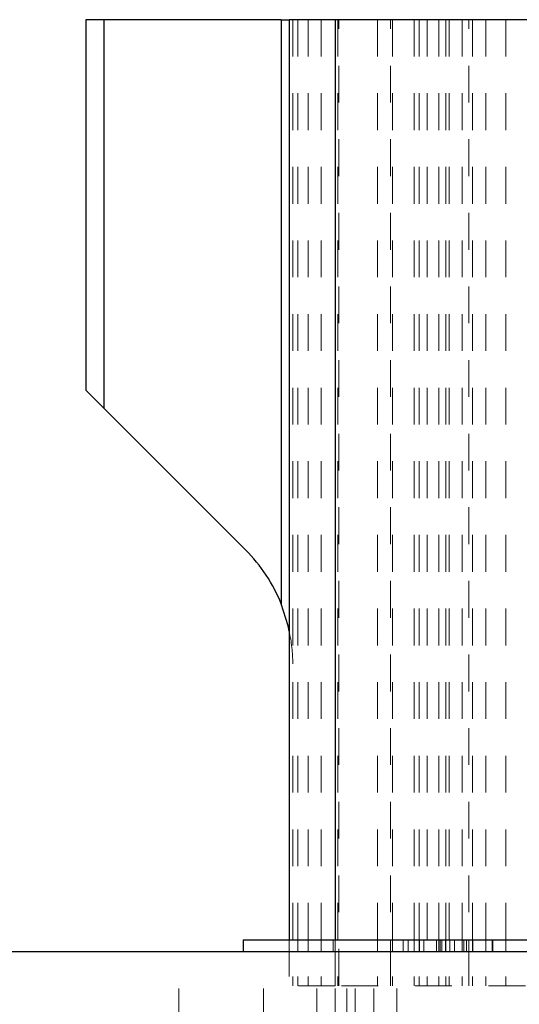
# Model space of a CAD drawing. Header units: inches. Extents: x 370 to 474, y 80 to 168.
# Tile 149 of 170: x 447.44 to 448.8, y 108.39 to 111.07. Entities that reach past the tile are written whole.
import ezdxf

# ---------------------------------------------------------------- set-up
doc = ezdxf.new("R2010")
doc.units = ezdxf.units.IN
doc.header["$LTSCALE"] = 0.5
doc.header["$MEASUREMENT"] = 0
doc.linetypes.add('HIDDEN', pattern=[0.225, 0.15, -0.075])
for name, color, linetype in [('APP-M-S', 30, 'Continuous'), ('DIE-M-S', 8, 'Continuous'), ('PUN-M-S2', 1, 'Continuous')]:
    doc.layers.add(name, color=color, linetype=linetype)

msp = doc.modelspace()

# ---------------------------------------------------------------- linework, layer by layer
at = {"layer": 'APP-M-S', "linetype": 'Continuous', "lineweight": 25}
for p, q in [((448.0515, 108.5693), (448.0515, 108.5373)), ((448.0515, 108.5693), (452.0515, 108.5693)), ((448.0515, 108.5373), (452.0515, 108.5373))]:
    msp.add_line(p, q, dxfattribs=at)
at = {"layer": 'APP-M-S', "linetype": 'HIDDEN', "lineweight": 18}
for p, q in [((448.1765, 108.5693), (448.1765, 108.5373)), ((448.2005, 108.5373), (448.2005, 108.5693)), ((448.2005, 108.5693), (448.2005, 108.5373)), ((448.2283, 108.5693), (448.2283, 108.5373)), ((448.2283, 108.5693), (448.2283, 108.5373)), ((448.2283, 108.5693), (448.2283, 108.5373)), ((448.2283, 108.5693), (448.2283, 108.5373)), ((448.2283, 108.5693), (448.2283, 108.5373)), ((448.2283, 108.5693), (448.2283, 108.5373)), ((448.2283, 108.5693), (448.2283, 108.5373)), ((448.2283, 108.5693), (448.2283, 108.5373)), ((448.2283, 108.5693), (448.2283, 108.5373)), ((448.2283, 108.5693), (448.2283, 108.5373)), ((448.2283, 108.5693), (448.2283, 108.5373)), ((448.2283, 108.5693), (448.2283, 108.5373)), ((448.2283, 108.5693), (448.2283, 108.5373)), ((448.2283, 108.5693), (448.2283, 108.5373)), ((448.2283, 108.5693), (448.2283, 108.5373)), ((448.2283, 108.5693), (448.2283, 108.5373)), ((448.2283, 108.5693), (448.2283, 108.5373)), ((448.2283, 108.5693), (448.2283, 108.5373)), ((448.2283, 108.5693), (448.2283, 108.5373)), ((448.2634, 108.5693), (448.2634, 108.5373)), ((448.2964, 108.5693), (448.2964, 108.5373)), ((448.3021, 108.5693), (448.3021, 108.5373)), ((448.3021, 108.5693), (448.3021, 108.5373)), ((448.3021, 108.5693), (448.3021, 108.5373)), ((448.3021, 108.5693), (448.3021, 108.5373)), ((448.3021, 108.5693), (448.3021, 108.5373)), ((448.4165, 108.5693), (448.4165, 108.5373)), ((448.4525, 108.5693), (448.4525, 108.5373)), ((448.4525, 108.5373), (448.4525, 108.5693)), ((448.4578, 108.5693), (448.4578, 108.5373)), ((448.4578, 108.5693), (448.4578, 108.5373)), ((448.4578, 108.5693), (448.4578, 108.5373)), ((448.4578, 108.5693), (448.4578, 108.5373)), ((448.4578, 108.5693), (448.4578, 108.5373)), ((448.487, 108.5693), (448.487, 108.5373)), ((448.5001, 108.5693), (448.5001, 108.5373)), ((448.5001, 108.5693), (448.5001, 108.5373)), ((448.5001, 108.5693), (448.5001, 108.5373)), ((448.5001, 108.5693), (448.5001, 108.5373)), ((448.5001, 108.5693), (448.5001, 108.5373)), ((448.5001, 108.5693), (448.5001, 108.5373)), ((448.5001, 108.5693), (448.5001, 108.5373)), ((448.5001, 108.5693), (448.5001, 108.5373)), ((448.5001, 108.5693), (448.5001, 108.5373)), ((448.5001, 108.5693), (448.5001, 108.5373)), ((448.5001, 108.5693), (448.5001, 108.5373)), ((448.5001, 108.5693), (448.5001, 108.5373)), ((448.5001, 108.5693), (448.5001, 108.5373)), ((448.5001, 108.5693), (448.5001, 108.5373)), ((448.5165, 108.5693), (448.5165, 108.5373)), ((448.5303, 108.5693), (448.5303, 108.5373)), ((448.5303, 108.5693), (448.5303, 108.5373)), ((448.5303, 108.5693), (448.5303, 108.5373)), ((448.5309, 108.5693), (448.5309, 108.5373)), ((448.5309, 108.5693), (448.5309, 108.5373)), ((448.5309, 108.5693), (448.5309, 108.5373)), ((448.5309, 108.5693), (448.5309, 108.5373)), ((448.5309, 108.5693), (448.5309, 108.5373)), ((448.5309, 108.5693), (448.5309, 108.5373)), ((448.5309, 108.5693), (448.5309, 108.5373)), ((448.5309, 108.5693), (448.5309, 108.5373)), ((448.5309, 108.5693), (448.5309, 108.5373)), ((448.5309, 108.5693), (448.5309, 108.5373)), ((448.5309, 108.5693), (448.5309, 108.5373)), ((448.5309, 108.5693), (448.5309, 108.5373)), ((448.5309, 108.5693), (448.5309, 108.5373)), ((448.5309, 108.5693), (448.5309, 108.5373)), ((448.5424, 108.5693), (448.5424, 108.5373)), ((448.5424, 108.5693), (448.5424, 108.5373)), ((448.5424, 108.5693), (448.5424, 108.5373)), ((448.5424, 108.5693), (448.5424, 108.5373)), ((448.5424, 108.5693), (448.5424, 108.5373)), ((448.5424, 108.5693), (448.5424, 108.5373)), ((448.5424, 108.5693), (448.5424, 108.5373)), ((448.5424, 108.5693), (448.5424, 108.5373)), ((448.5424, 108.5693), (448.5424, 108.5373)), ((448.5424, 108.5693), (448.5424, 108.5373)), ((448.5424, 108.5693), (448.5424, 108.5373)), ((448.5424, 108.5693), (448.5424, 108.5373)), ((448.5424, 108.5693), (448.5424, 108.5373)), ((448.5424, 108.5693), (448.5424, 108.5373)), ((448.577, 108.5693), (448.577, 108.5373)), ((448.577, 108.5693), (448.577, 108.5373)), ((448.577, 108.5693), (448.577, 108.5373)), ((448.577, 108.5693), (448.577, 108.5373)), ((448.577, 108.5693), (448.577, 108.5373)), ((448.577, 108.5693), (448.577, 108.5373)), ((448.577, 108.5693), (448.577, 108.5373)), ((448.577, 108.5693), (448.577, 108.5373)), ((448.577, 108.5693), (448.577, 108.5373)), ((448.577, 108.5693), (448.577, 108.5373)), ((448.577, 108.5693), (448.577, 108.5373)), ((448.577, 108.5693), (448.577, 108.5373)), ((448.577, 108.5693), (448.577, 108.5373)), ((448.577, 108.5693), (448.577, 108.5373)), ((448.5834, 108.5693), (448.5834, 108.5373)), ((448.5834, 108.5693), (448.5834, 108.5373)), ((448.5834, 108.5693), (448.5834, 108.5373)), ((448.5834, 108.5693), (448.5834, 108.5373)), ((448.5834, 108.5693), (448.5834, 108.5373)), ((448.587, 108.5693), (448.587, 108.5373)), ((448.5913, 108.5693), (448.5913, 108.5373)), ((448.5913, 108.5693), (448.5913, 108.5373)), ((448.5913, 108.5693), (448.5913, 108.5373)), ((448.5913, 108.5693), (448.5913, 108.5373)), ((448.5913, 108.5693), (448.5913, 108.5373)), ((448.5913, 108.5693), (448.5913, 108.5373)), ((448.5913, 108.5693), (448.5913, 108.5373)), ((448.5913, 108.5693), (448.5913, 108.5373)), ((448.5913, 108.5693), (448.5913, 108.5373)), ((448.5913, 108.5693), (448.5913, 108.5373)), ((448.5913, 108.5693), (448.5913, 108.5373)), ((448.5913, 108.5693), (448.5913, 108.5373)), ((448.5913, 108.5693), (448.5913, 108.5373)), ((448.5913, 108.5693), (448.5913, 108.5373)), ((448.6016, 108.5693), (448.6016, 108.5373)), ((448.6016, 108.5693), (448.6016, 108.5373)), ((448.6016, 108.5693), (448.6016, 108.5373)), ((448.6016, 108.5693), (448.6016, 108.5373)), ((448.6016, 108.5693), (448.6016, 108.5373)), ((448.6016, 108.5693), (448.6016, 108.5373)), ((448.6016, 108.5693), (448.6016, 108.5373)), ((448.6016, 108.5693), (448.6016, 108.5373)), ((448.6016, 108.5693), (448.6016, 108.5373)), ((448.6016, 108.5693), (448.6016, 108.5373)), ((448.6016, 108.5693), (448.6016, 108.5373)), ((448.6016, 108.5693), (448.6016, 108.5373)), ((448.6016, 108.5693), (448.6016, 108.5373)), ((448.6016, 108.5693), (448.6016, 108.5373)), ((448.6027, 108.5693), (448.6027, 108.5373)), ((448.6027, 108.5693), (448.6027, 108.5373)), ((448.6027, 108.5693), (448.6027, 108.5373)), ((448.6132, 108.5693), (448.6132, 108.5373)), ((448.6132, 108.5693), (448.6132, 108.5373)), ((448.6132, 108.5693), (448.6132, 108.5373)), ((448.6132, 108.5693), (448.6132, 108.5373)), ((448.6132, 108.5693), (448.6132, 108.5373)), ((448.6132, 108.5693), (448.6132, 108.5373)), ((448.6132, 108.5693), (448.6132, 108.5373)), ((448.6132, 108.5693), (448.6132, 108.5373)), ((448.6132, 108.5693), (448.6132, 108.5373)), ((448.6132, 108.5693), (448.6132, 108.5373)), ((448.6132, 108.5693), (448.6132, 108.5373)), ((448.6132, 108.5693), (448.6132, 108.5373)), ((448.6132, 108.5693), (448.6132, 108.5373)), ((448.6132, 108.5693), (448.6132, 108.5373)), ((448.6265, 108.5693), (448.6265, 108.5373)), ((448.6265, 108.5683), (451.4765, 108.5683)), ((448.6472, 108.5693), (448.6472, 108.5373)), ((448.6472, 108.5693), (448.6472, 108.5373)), ((448.6472, 108.5693), (448.6472, 108.5373)), ((448.6472, 108.5693), (448.6472, 108.5373)), ((448.6472, 108.5693), (448.6472, 108.5373)), ((448.6515, 108.5693), (448.6515, 108.5373)), ((448.6515, 108.5693), (448.6515, 108.5373)), ((448.6515, 108.5693), (448.6515, 108.5373)), ((448.6515, 108.5693), (448.6515, 108.5373)), ((448.6515, 108.5693), (448.6515, 108.5373)), ((448.6515, 108.5693), (448.6515, 108.5373)), ((448.6515, 108.5693), (448.6515, 108.5373)), ((448.6515, 108.5693), (448.6515, 108.5373)), ((448.6515, 108.5693), (448.6515, 108.5373)), ((448.6515, 108.5693), (448.6515, 108.5373)), ((448.6515, 108.5693), (448.6515, 108.5373)), ((448.6515, 108.5693), (448.6515, 108.5373)), ((448.6515, 108.5693), (448.6515, 108.5373)), ((448.6515, 108.5693), (448.6515, 108.5373)), ((448.659, 108.5373), (448.659, 108.5693)), ((448.6653, 108.5373), (448.6653, 108.5693)), ((448.6751, 108.5693), (448.6751, 108.5373)), ((448.6751, 108.5693), (448.6751, 108.5373)), ((448.6751, 108.5693), (448.6751, 108.5373)), ((448.6751, 108.5693), (448.6751, 108.5373)), ((448.6751, 108.5693), (448.6751, 108.5373)), ((448.6757, 108.5693), (448.6757, 108.5373)), ((448.6757, 108.5693), (448.6757, 108.5373)), ((448.6757, 108.5693), (448.6757, 108.5373)), ((448.6757, 108.5693), (448.6757, 108.5373)), ((448.6757, 108.5693), (448.6757, 108.5373)), ((448.6757, 108.5693), (448.6757, 108.5373)), ((448.6757, 108.5693), (448.6757, 108.5373)), ((448.6757, 108.5693), (448.6757, 108.5373)), ((448.6757, 108.5693), (448.6757, 108.5373)), ((448.6757, 108.5693), (448.6757, 108.5373)), ((448.6757, 108.5693), (448.6757, 108.5373)), ((448.6757, 108.5693), (448.6757, 108.5373)), ((448.6757, 108.5693), (448.6757, 108.5373)), ((448.6757, 108.5693), (448.6757, 108.5373)), ((448.711, 108.5693), (448.711, 108.5373)), ((448.711, 108.5693), (448.711, 108.5373)), ((448.711, 108.5693), (448.711, 108.5373)), ((448.7286, 108.5693), (448.7286, 108.5373)), ((448.7286, 108.5693), (448.7286, 108.5373)), ((448.7286, 108.5693), (448.7286, 108.5373)), ((448.7286, 108.5693), (448.7286, 108.5373)), ((448.7286, 108.5693), (448.7286, 108.5373)), ((448.7286, 108.5693), (448.7286, 108.5373)), ((448.7286, 108.5693), (448.7286, 108.5373)), ((448.7286, 108.5693), (448.7286, 108.5373)), ((448.7286, 108.5693), (448.7286, 108.5373)), ((448.7286, 108.5693), (448.7286, 108.5373)), ((448.7286, 108.5693), (448.7286, 108.5373)), ((448.7286, 108.5693), (448.7286, 108.5373)), ((448.7286, 108.5693), (448.7286, 108.5373)), ((448.7286, 108.5693), (448.7286, 108.5373)), ((448.7301, 108.5693), (448.7301, 108.5373)), ((448.7301, 108.5693), (448.7301, 108.5373)), ((448.7301, 108.5693), (448.7301, 108.5373)), ((448.7301, 108.5693), (448.7301, 108.5373)), ((448.7301, 108.5693), (448.7301, 108.5373)), ((448.7301, 108.5693), (448.7301, 108.5373)), ((448.7301, 108.5693), (448.7301, 108.5373)), ((448.7301, 108.5693), (448.7301, 108.5373)), ((448.7301, 108.5693), (448.7301, 108.5373)), ((448.7301, 108.5693), (448.7301, 108.5373)), ((448.7301, 108.5693), (448.7301, 108.5373)), ((448.7301, 108.5693), (448.7301, 108.5373)), ((448.7301, 108.5693), (448.7301, 108.5373)), ((448.7301, 108.5693), (448.7301, 108.5373)), ((448.7653, 108.5693), (448.7653, 108.5373)), ((448.6265, 108.5373), (448.6265, 108.5363)), ((448.6265, 108.5363), (451.4765, 108.5363))]:
    msp.add_line(p, q, dxfattribs=at)
at = {"layer": 'DIE-M-S', "linetype": 'Continuous', "lineweight": 25}
msp.add_line((446.0515, 108.5373), (448.0515, 108.5373), dxfattribs=at)
at = {"layer": 'DIE-M-S', "linetype": 'HIDDEN', "lineweight": 18}
for p, q in [((447.8765, 107.5373), (447.8765, 108.5373)), ((448.1065, 107.5373), (448.1065, 108.5373)), ((448.1065, 107.5373), (448.1065, 108.5373)), ((448.2515, 107.5373), (448.2515, 108.5373)), ((448.3015, 107.5373), (448.3015, 108.5373)), ((448.3336, 107.5373), (448.3336, 108.5373)), ((448.3565, 107.5373), (448.3565, 108.5373)), ((448.4065, 107.5373), (448.4065, 108.5373)), ((448.4695, 107.5373), (448.4695, 108.5373))]:
    msp.add_line(p, q, dxfattribs=at)
at = {"layer": 'PUN-M-S2', "linetype": 'Continuous', "lineweight": 25}
for p, q in [((447.624, 111.0693), (447.624, 110.063)), ((447.674, 111.0693), (447.624, 111.0693)), ((447.674, 110.013), (447.674, 111.0693)), ((448.1552, 111.0693), (447.674, 111.0693)), ((448.1552, 111.0693), (448.1552, 109.4817)), ((448.1552, 111.0693), (448.1765, 111.0693)), ((448.1765, 111.0693), (448.1765, 108.5693)), ((448.3021, 111.0693), (448.1765, 111.0693)), ((449.4189, 111.0693), (448.3021, 111.0693)), ((448.3021, 111.0693), (448.3021, 108.5693)), ((447.624, 110.063), (447.674, 110.013)), ((447.674, 110.013), (448.0583, 109.6286)), ((448.1743, 109.422), (448.1552, 109.4817)), ((448.1765, 109.4076), (448.1743, 109.422))]:
    msp.add_line(p, q, dxfattribs=at)
at = {"layer": 'PUN-M-S2', "linetype": 'HIDDEN', "lineweight": 18}
for p, q in [((447.674, 111.0693), (447.674, 110.013)), ((448.1552, 109.4817), (448.1552, 111.0693)), ((448.1865, 111.0693), (448.1865, 108.4443)), ((448.2005, 111.0693), (448.2005, 108.4443)), ((448.2283, 111.0693), (448.2283, 108.4443)), ((448.2283, 111.0693), (448.2283, 108.4443)), ((448.2634, 111.0693), (448.2634, 108.4443)), ((448.3021, 111.0693), (448.3021, 108.4443)), ((448.3092, 111.0693), (448.3092, 108.4443)), ((448.3115, 108.4443), (448.3115, 111.0693)), ((448.4165, 111.0693), (448.4165, 108.4443)), ((448.4525, 108.4443), (448.4525, 111.0693)), ((448.4578, 111.0693), (448.4578, 108.4443)), ((448.4578, 111.0693), (448.4578, 108.4443)), ((448.5165, 111.0693), (448.5165, 108.4443)), ((448.5303, 111.0693), (448.5303, 108.4443)), ((448.5303, 111.0693), (448.5303, 108.4443)), ((448.5515, 111.0693), (448.5515, 108.4443)), ((448.5834, 111.0693), (448.5834, 108.4443)), ((448.5834, 111.0693), (448.5834, 108.4443)), ((448.6027, 111.0693), (448.6027, 108.4443)), ((448.6027, 111.0693), (448.6027, 108.4443)), ((448.6115, 111.0693), (448.6115, 108.4443)), ((448.6115, 111.0693), (448.6115, 108.4443)), ((448.6472, 111.0693), (448.6472, 108.4443)), ((448.6472, 111.0693), (448.6472, 108.4443)), ((448.6653, 108.4443), (448.6653, 111.0693)), ((448.6751, 111.0693), (448.6751, 108.4443)), ((448.6751, 111.0693), (448.6751, 108.4443)), ((448.711, 111.0693), (448.711, 108.4443)), ((448.711, 111.0693), (448.711, 108.4443)), ((448.7653, 111.0693), (448.7653, 108.4443)), ((448.1765, 108.5693), (448.1765, 108.4443)), ((448.3021, 108.5693), (448.3021, 108.4443)), ((448.3021, 108.4443), (448.1765, 108.4443)), ((449.4189, 108.4443), (448.3021, 108.4443))]:
    msp.add_line(p, q, dxfattribs=at)
at = {"layer": 'PUN-M-S2', "linetype": 'Continuous', "lineweight": 25}
msp.add_arc((447.749, 109.3193), 0.4375, 21.7868, 45, dxfattribs=at)
at = {"layer": 'PUN-M-S2', "linetype": 'HIDDEN', "lineweight": 18}
msp.add_arc((447.8009, 109.3204), 0.3855, 359.8366, 13.0791, dxfattribs=at)

doc.saveas('drawing.dxf')
